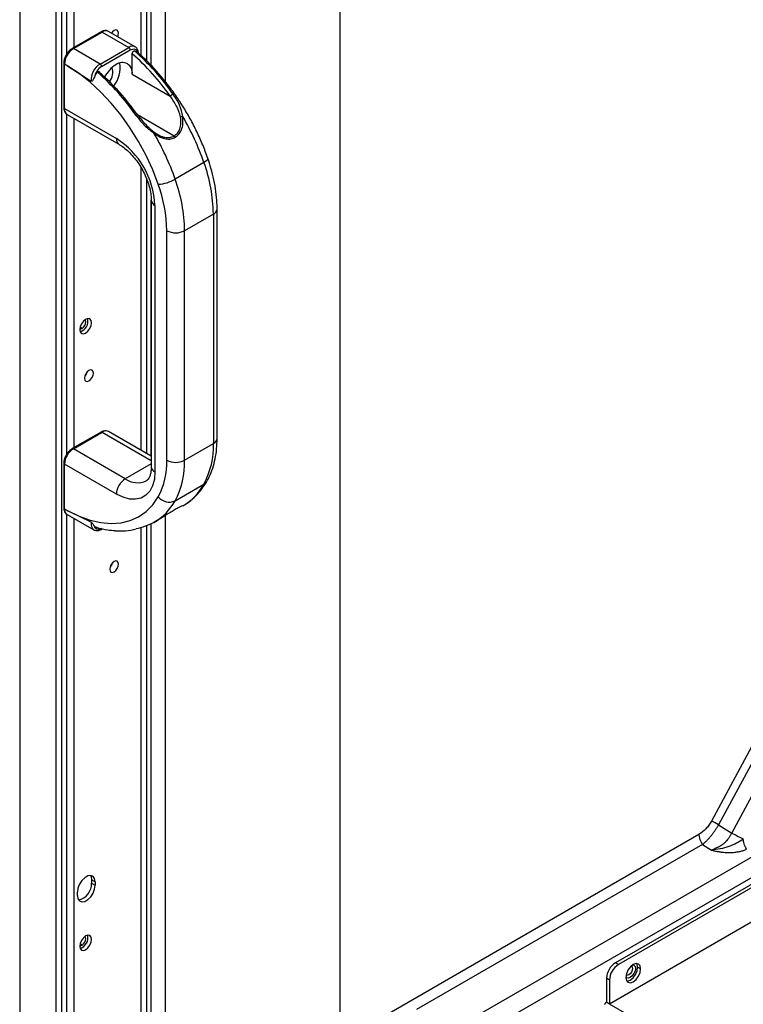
# Model space of a CAD drawing. Header units: millimetres. Extents: x 0 to 1118, y 0 to 864.
# Tile 178 of 256: x 892 to 909, y 647 to 670. Entities that reach past the tile are written whole.
import ezdxf

# ---------------------------------------------------------------- set-up
doc = ezdxf.new("R2010")
doc.units = ezdxf.units.MM

msp = doc.modelspace()

# ---------------------------------------------------------------- linework, layer by layer
at = {"color": 8, "linetype": 'Continuous', "lineweight": 25}
for p, q in [((893.1313, 683.8943), (893.1313, 669.6993)), ((892.9546, 682.9757), (892.9546, 669.5282)), ((894.7337, 669.5126), (894.7337, 678.9511)), ((894.8618, 678.8769), (894.8618, 669.3894)), ((894.9772, 669.2744), (894.9772, 678.8812)), ((895.3149, 668.8854), (895.3149, 678.9258)), ((892.9546, 668.1243), (892.9546, 659.991)), ((893.1313, 668.0173), (893.1313, 660.1621)), ((895.5205, 667.5927), (894.6486, 668.0961)), ((894.7337, 660.1013), (894.7337, 666.8408)), ((894.8618, 666.587), (894.8618, 660.0274)), ((894.9772, 659.9608), (894.9772, 666.0727)), ((893.3293, 663.0071), (893.2803, 663.0355)), ((893.8066, 660.535), (894.9774, 659.8592)), ((894.9774, 659.7822), (894.3582, 659.4247)), ((892.9546, 658.5871), (892.9546, 606.9485)), ((895.315, 643.6034), (895.3149, 658.5494)), ((895.5455, 658.6899), (895.5476, 658.6914)), ((893.1313, 658.4801), (893.1313, 607.1196)), ((894.8618, 658.3045), (894.8618, 643.3333)), ((894.9772, 606.6947), (894.9772, 658.3545)), ((894.7337, 606.9329), (894.7337, 658.2626)), ((893.3293, 648.3094), (893.2803, 648.3377))]:
    msp.add_line(p, q, dxfattribs=at)
at = {"color": 7, "linetype": 'Continuous', "lineweight": 25}
for p, q in [((891.8427, 683.4115), (891.8427, 583.6016)), ((892.9692, 669.5511), (892.9692, 682.9961)), ((892.7054, 682.9135), (892.7054, 583.1036)), ((892.8468, 583.1036), (892.8468, 682.9135)), ((899.4671, 681.1013), (899.467, 646.0106)), ((919.6056, 672.2469), (908.3231, 651.264)), ((919.7791, 672.1594), (908.4967, 651.1766)), ((908.8105, 650.9781), (920.1221, 672.0153)), ((893.7816, 670.0747), (893.0957, 669.6788)), ((893.1207, 669.6763), (893.8066, 670.0722)), ((893.8066, 670.0722), (894.443, 669.7049)), ((894.593, 669.7197), (893.9566, 670.0871)), ((894.0473, 670.0686), (894.0362, 670.0411)), ((893.7571, 669.3089), (893.1207, 669.6763)), ((893.7571, 669.3089), (894.443, 669.7049)), ((893.7925, 669.2477), (894.4784, 669.6436)), ((892.894, 669.3293), (892.894, 668.2678)), ((894.5243, 669.0659), (894.5243, 669.5548)), ((892.9086, 668.2474), (892.9086, 669.3089)), ((892.991, 669.2613), (892.9086, 669.3089)), ((892.991, 669.2613), (893.5483, 668.9001)), ((894.5243, 669.0659), (895.4263, 668.5452)), ((901.7793, 646.0799), (940.9885, 668.7149)), ((892.9086, 668.2474), (894.146, 667.533)), ((941.1299, 668.3066), (901.9207, 645.6716)), ((892.9692, 660.0139), (892.9692, 668.1133)), ((892.9707, 668.11), (894.2082, 667.3956)), ((895.0461, 667.6883), (895.1483, 667.6248)), ((896.233, 666.961), (895.5471, 666.565)), ((894.9774, 666.0633), (894.9774, 659.7106)), ((895.0653, 665.9408), (895.0653, 659.5881)), ((896.5461, 660.3844), (896.5461, 665.8548)), ((896.4583, 665.7323), (895.7724, 665.3364)), ((896.4583, 665.7323), (896.4583, 660.262)), ((895.3481, 659.866), (895.3481, 665.3364)), ((895.7724, 659.866), (895.7724, 665.3364)), ((935.8547, 665.098), (906.036, 647.8841)), ((935.9254, 665.0572), (906.1068, 647.8432)), ((936.1376, 664.3631), (905.8946, 646.9042)), ((893.7816, 660.5375), (893.0957, 660.1416)), ((893.1207, 660.1391), (893.8066, 660.535)), ((894.9774, 659.9606), (893.9566, 660.5499)), ((895.7724, 659.866), (896.4583, 660.262)), ((894.3582, 659.4247), (893.1207, 660.1391)), ((892.894, 659.7921), (892.894, 658.7306)), ((892.9086, 658.7102), (892.9086, 659.7717)), ((894.146, 659.0573), (892.9086, 659.7717)), ((895.5471, 658.8975), (896.233, 659.2935)), ((892.9086, 658.7102), (892.991, 658.6626)), ((892.9692, 606.9714), (892.9692, 658.5761)), ((892.9707, 658.5728), (893.6071, 658.2054)), ((893.5483, 658.388), (892.991, 658.6626)), ((893.7821, 658.2178), (893.8104, 658.2341)), ((894.0023, 657.3314), (893.9998, 657.3328)), ((908.4967, 651.1766), (908.8105, 650.9781)), ((899.467, 646.0106), (908.0275, 650.9524)), ((908.1123, 650.7075), (901.2984, 646.7739)), ((908.1123, 650.7075), (908.3249, 650.573)), ((893.6405, 649.8159), (893.5556, 649.8649)), ((893.5556, 649.8649), (893.5556, 649.7832)), ((893.5556, 649.7832), (893.6405, 649.7343)), ((893.6405, 649.8159), (893.6405, 649.7343)), ((893.2162, 649.4893), (893.2162, 649.571)), ((906.1068, 647.8432), (906.036, 647.8841)), ((906.6371, 647.7411), (906.5664, 647.782)), ((905.8946, 647.4758), (905.8239, 647.5166)), ((905.8239, 647.5166), (905.8239, 646.9451)), ((905.8946, 647.4758), (905.8946, 646.9042)), ((905.8946, 646.9042), (905.8239, 646.9451)), ((908.518, 645.3898), (905.8946, 646.9042))]:
    msp.add_line(p, q, dxfattribs=at)
at = {"color": 7, "linetype": 'Continuous', "lineweight": 25, "flags": 128}
for points in [[(894.1991, 670.0457), (894.191, 670.0879), (894.168, 670.1143), (894.1336, 670.121), (894.093, 670.1069), (894.0524, 670.0742), (894.0291, 670.0453)], [(894.1777, 669.9595), (894.191, 669.9941), (894.1991, 670.0457)], [(894.4784, 669.6436), (894.5074, 669.6576), (894.5356, 669.6657), (894.5622, 669.6676), (894.5866, 669.6634), (894.6081, 669.6531), (894.626, 669.637), (894.64, 669.6155), (894.6495, 669.5893)], [(895.1454, 666.4422), (895.0125, 666.7873), (894.8553, 667.1284), (894.6756, 667.4613), (894.4756, 667.7823), (894.2574, 668.0876), (894.0238, 668.3735), (893.7774, 668.6368), (893.5211, 668.8743), (893.2579, 669.0833), (892.991, 669.2613)], [(894.6485, 668.0962), (894.6526, 668.1008), (894.6541, 668.1039), (894.653, 668.1051), (894.6493, 668.1043), (894.6432, 668.1017), (894.6351, 668.0975), (894.6257, 668.0918), (894.6153, 668.085)], [(893.5556, 663.1419), (893.5448, 663.1981), (893.5142, 663.2334), (893.4683, 663.2423), (893.4142, 663.2235), (893.3601, 663.1799), (893.3142, 663.118), (893.2835, 663.0473), (893.2728, 662.9786), (893.2835, 662.9223), (893.3142, 662.887), (893.3601, 662.8781), (893.4142, 662.8969), (893.4683, 662.9406), (893.5142, 663.0025), (893.5448, 663.0732), (893.5556, 663.1419)], [(893.2737, 662.9978), (893.2955, 662.9954), (893.3293, 663.0071)], [(893.3293, 663.0071), (893.3632, 663.0344), (893.3918, 663.0731), (893.411, 663.1173), (893.4177, 663.1602), (893.411, 663.1954), (893.398, 663.2131)], [(893.598, 661.9415), (893.59, 661.9838), (893.567, 662.0102), (893.5326, 662.0169), (893.492, 662.0028), (893.4514, 661.97), (893.417, 661.9236), (893.394, 661.8706), (893.3859, 661.8191), (893.394, 661.7769), (893.417, 661.7504), (893.4514, 661.7437), (893.492, 661.7578), (893.5326, 661.7906), (893.567, 661.837), (893.59, 661.89), (893.598, 661.9415)], [(893.4463, 661.9645), (893.4255, 661.9186), (893.3962, 661.8778)], [(895.0653, 659.5881), (895.0513, 659.4119), (895.0098, 659.2571), (894.9421, 659.1285), (894.8502, 659.03), (894.7369, 658.9645), (894.6057, 658.9342), (894.4604, 658.9398), (894.3057, 658.9813), (894.146, 659.0573)], [(892.991, 658.6626), (893.2579, 658.5324), (893.5211, 658.4376), (893.7774, 658.3792), (894.0238, 658.358), (894.2574, 658.3742), (894.4756, 658.4275), (894.6756, 658.5175), (894.8553, 658.643), (895.0125, 658.8026), (895.1454, 658.9944)], [(893.7925, 658.2407), (893.7635, 658.2267), (893.7353, 658.2187), (893.7086, 658.2167), (893.6842, 658.2209), (893.6628, 658.2313), (893.6448, 658.2473), (893.6309, 658.2688), (893.6213, 658.295)], [(894.1991, 657.3893), (894.191, 657.4315), (894.168, 657.4579), (894.1336, 657.4646), (894.093, 657.4505), (894.0524, 657.4178), (894.018, 657.3714), (893.995, 657.3183), (893.9869, 657.2668), (893.995, 657.2246), (894.018, 657.1981), (894.0524, 657.1915), (894.093, 657.2056), (894.1336, 657.2383), (894.168, 657.2847), (894.191, 657.3377), (894.1991, 657.3893)], [(894.0473, 657.4122), (894.0266, 657.3664), (893.9973, 657.3255)], [(893.6405, 649.8159), (893.6277, 649.8923), (893.5908, 649.9447), (893.5344, 649.9668), (893.4652, 649.956), (893.3915, 649.9134), (893.3223, 649.8444), (893.2658, 649.7571), (893.229, 649.6622), (893.2162, 649.571)], [(893.5298, 649.9672), (893.5428, 649.9413), (893.5556, 649.8649)], [(893.2162, 649.4893), (893.229, 649.4129), (893.2658, 649.3605), (893.3223, 649.3384), (893.3915, 649.3493), (893.4652, 649.3918), (893.5344, 649.4609), (893.5908, 649.5481), (893.6277, 649.6431), (893.6405, 649.7343)], [(893.5556, 648.4441), (893.5448, 648.5004), (893.5142, 648.5357), (893.4683, 648.5446), (893.4142, 648.5258), (893.3601, 648.4821), (893.3142, 648.4202), (893.2835, 648.3496), (893.2728, 648.2809), (893.2835, 648.2246), (893.3142, 648.1893), (893.3601, 648.1804), (893.4142, 648.1992), (893.4683, 648.2429), (893.5142, 648.3047), (893.5448, 648.3754), (893.5556, 648.4441)], [(893.3293, 648.3094), (893.3632, 648.3367), (893.3918, 648.3754), (893.411, 648.4196), (893.4177, 648.4625), (893.411, 648.4977), (893.398, 648.5154)], [(893.2737, 648.3), (893.2955, 648.2977), (893.3293, 648.3094)], [(906.6371, 647.7411), (906.6236, 647.8115), (906.5853, 647.8556), (906.528, 647.8667), (906.4603, 647.8432), (906.3927, 647.7886), (906.3353, 647.7113), (906.297, 647.6229), (906.2835, 647.537)], [(906.2835, 647.537), (906.297, 647.4667), (906.3353, 647.4226), (906.3927, 647.4114), (906.4603, 647.4349), (906.528, 647.4895), (906.5853, 647.5669), (906.6236, 647.6552), (906.6371, 647.7411)], [(906.3051, 647.4518), (906.3219, 647.4523), (906.3896, 647.4758), (906.4572, 647.5304), (906.5146, 647.6077), (906.5529, 647.6961), (906.5664, 647.782)], [(906.5664, 647.782), (906.5529, 647.8523), (906.5448, 647.8672)]]:
    msp.add_lwpolyline(points, dxfattribs=at)
at = {"color": 8, "linetype": 'Continuous', "lineweight": 25, "flags": 128}
for points in [[(896.3268, 667.059), (896.3275, 667.0475), (896.3189, 667.0289), (896.2997, 667.0078), (896.2707, 666.9849), (896.233, 666.961)], [(906.4535, 647.8392), (906.4771, 647.8315), (906.5039, 647.8006), (906.5133, 647.7513), (906.5039, 647.6912), (906.4771, 647.6294), (906.437, 647.5752), (906.3896, 647.537), (906.3422, 647.5205), (906.3021, 647.5283), (906.2837, 647.5449)], [(906.4426, 647.7513), (906.4359, 647.7084), (906.4167, 647.6642), (906.3881, 647.6255), (906.3542, 647.5982), (906.3204, 647.5865), (906.2917, 647.5921), (906.2912, 647.5924)], [(906.4167, 647.8086), (906.4167, 647.8086), (906.4359, 647.7865), (906.4426, 647.7513)]]:
    msp.add_lwpolyline(points, dxfattribs=at)
at = {"color": 8, "linetype": 'Continuous', "lineweight": 25}
for centre, radius, start, end in [((893.792, 670.0518), 0.0251, 54.38242, 114.30712), ((893.8945, 669.9496), 0.1509, 65.69288, 125.61758), ((893.1061, 669.6558), 0.0252, 54.38366, 114.29287), ((894.531, 669.5841), 0.1494, 66.67379, 126.0825), ((892.919, 669.3318), 0.0251, 185.70602, 245.62436), ((892.919, 668.2703), 0.0251, 185.6948, 245.62534), ((893.0556, 668.2311), 0.1479, 173.70115, 234.98667), ((894.2965, 667.5183), 0.1511, 174.40381, 234.02482), ((895.1207, 666.0733), 0.1436, 183.70717, 247.29593), ((896.396, 665.8698), 0.1509, 294.37603, 354.28945), ((893.792, 660.5146), 0.0251, 54.38242, 114.30712), ((893.8945, 660.4124), 0.1509, 65.69288, 125.61758), ((896.396, 660.3994), 0.1509, 294.37466, 354.3052), ((893.1061, 660.1186), 0.0252, 54.38366, 114.29287), ((892.919, 659.7946), 0.0251, 185.70602, 245.62436), ((895.1276, 659.7256), 0.1509, 185.6948, 245.62534), ((894.6498, 659.8216), 0.4925, 233.68834, 295.16528), ((896.141, 659.4569), 0.1876, 299.38541, 329.66896), ((892.919, 658.7331), 0.0251, 185.6948, 245.62534), ((893.0556, 658.6939), 0.1479, 173.70115, 234.98667), ((893.7128, 658.3407), 0.1711, 163.95056, 233.0868), ((893.7675, 658.2382), 0.0252, 305.70672, 5.61962)]:
    msp.add_arc(centre, radius, start, end, dxfattribs=at)
at = {"color": 7, "linetype": 'Continuous', "lineweight": 25}
for centre, radius, start, end in [((893.3692, 669.2879), 0.461, 122.60548, 177.39452), ((894.4016, 669.6401), 0.0768, 2.60548, 57.39452), ((890.7911, 665.308), 5.739, 34.92632, 48.7378), ((893.5058, 669.2261), 0.7317, 322.52698, 8.28999), ((894.2873, 669.1044), 0.2402, 350.78596, 129.20329), ((890.7714, 665.2941), 5.6778, 34.93159, 48.62538), ((893.9921, 668.9312), 0.4448, 121.88174, 184.00174), ((894.0055, 668.9188), 0.3918, 122.93446, 168.6768), ((889.91, 664.7993), 5.739, 34.92632, 48.7378), ((889.9936, 664.8451), 5.6778, 34.93159, 48.62538), ((893.7157, 669.2442), 0.0768, 2.60548, 57.39452), ((894.5549, 668.6178), 0.7928, 121.94894, 150.98665), ((893.6922, 669.1117), 0.3676, 322.21257, 17.74572), ((890.2062, 664.854), 6.3844, 19.2698, 30.12483), ((893.0779, 665.8549), 1.9892, 2.4764, 57.5236), ((889.5203, 664.458), 6.3844, 19.2698, 30.12483), ((895.4811, 667.5301), 0.074, 25.92912, 57.78408), ((892.663, 665.6714), 3.7958, 0.9201, 19.86093), ((895.0753, 667.3895), 0.95, 274.23066, 299.77978), ((891.9771, 665.2754), 3.7958, 0.9201, 19.86093), ((891.9323, 665.2815), 3.4162, 0.9201, 19.86093), ((895.5603, 665.7458), 0.4611, 242.60967, 297.39033), ((893.2064, 663.1802), 0.2631, 286.50732, 13.49805), ((894.5258, 660.201), 1.9334, 332.00393, 1.80688), ((893.3692, 659.7507), 0.461, 122.60548, 177.39452), ((893.6089, 659.8112), 1.7401, 332.00393, 1.80688), ((895.5603, 660.2754), 0.4611, 242.60967, 297.39033), ((893.84, 659.8051), 1.9334, 332.00393, 1.80688), ((894.6066, 659.0363), 0.461, 122.60548, 177.39452), ((895.029, 659.9693), 1.3808, 300.43336, 330.6927), ((894.3431, 659.5734), 1.3808, 300.43336, 330.6927), ((895.4087, 659.205), 0.3372, 218.66122, 294.22989), ((894.2362, 659.7229), 1.5423, 265.45308, 284.2325), ((906.6007, 647.6274), 4.0239, 61.88799, 64.65564), ((908.477, 650.971), 0.4499, 182.35967, 215.84889), ((912.1697, 657.2814), 7.1425, 241.94524, 244.40313), ((893.165, 649.7702), 0.3908, 281.36586, 1.9094), ((893.2064, 648.4824), 0.2631, 286.50732, 13.49805), ((906.2845, 647.4957), 0.461, 122.60548, 177.39452), ((906.3552, 647.4549), 0.461, 122.60548, 177.39452)]:
    msp.add_arc(centre, radius, start, end, dxfattribs=at)
for points, knots in [([(893.9595, 670.0846), (893.9401, 670.0932), (893.9013, 670.1107), (893.8381, 670.1025), (893.7991, 670.0833), (893.7816, 670.0747)], [0, 0, 0, 0, 0.35190091, 0.70857231, 1, 1, 1, 1]), ([(893.0957, 669.6788), (893.0828, 669.6705), (893.0459, 669.6468), (892.9898, 669.5892), (892.9369, 669.5063), (892.901, 669.4154), (892.8963, 669.3578), (892.894, 669.3293)], [0, 0, 0, 0, 0.11873572, 0.33988887, 0.56066832, 0.78222441, 1, 1, 1, 1]), ([(894.5243, 669.5548), (894.5246, 669.5586), (894.525, 669.5662), (894.5288, 669.5786), (894.5344, 669.5907), (894.5417, 669.6016), (894.55, 669.6106), (894.5588, 669.6171), (894.5678, 669.6215), (894.5732, 669.6218), (894.576, 669.622)], [0, 0, 0, 0, 0.1301978, 0.2602105, 0.3895254, 0.5163908, 0.634893, 0.758287, 0.877983, 1, 1, 1, 1]), ([(894.576, 669.622), (894.5901, 669.6201), (894.6184, 669.6163), (894.6392, 669.5983), (894.6495, 669.5893)], [0, 0, 0, 0, 0.5000834, 1, 1, 1, 1]), ([(894.6688, 669.5479), (894.6692, 669.5519), (894.6723, 669.5858), (894.6612, 669.639), (894.6313, 669.6955), (894.6002, 669.7123), (894.5879, 669.7189)], [0, 0, 0, 0, 0.0530813, 0.4491993, 0.7829918, 1, 1, 1, 1]), ([(896.3268, 667.059), (896.3067, 667.1151), (896.2488, 667.2769), (896.1377, 667.543), (895.9882, 667.8539), (895.821, 668.1573), (895.6377, 668.4511), (895.4397, 668.7326), (895.2286, 669.0001), (895.0056, 669.2499), (894.8095, 669.449), (894.6855, 669.5556), (894.642, 669.5931)], [0, 0, 0, 0, 0.0584367, 0.1686461, 0.2787932, 0.3888968, 0.499001, 0.6091417, 0.7193592, 0.8296996, 0.9402078, 1, 1, 1, 1]), ([(893.6213, 668.9957), (893.6317, 669.0167), (893.6524, 669.0587), (893.6807, 669.0951), (893.6949, 669.1133)], [0, 0, 0, 0, 0.4999166, 1, 1, 1, 1]), ([(893.6949, 669.1133), (893.6977, 669.1163), (893.7032, 669.1223), (893.7123, 669.1284), (893.7213, 669.132), (893.7297, 669.1325), (893.7368, 669.1298), (893.7422, 669.1242), (893.7459, 669.1162), (893.7463, 669.1093), (893.7465, 669.1057)], [0, 0, 0, 0, 0.1228162, 0.2452936, 0.3703604, 0.4934968, 0.6147046, 0.7452506, 0.8710367, 1, 1, 1, 1]), ([(893.6213, 668.9957), (893.6147, 668.9813), (893.6027, 668.955), (893.585, 668.9227), (893.5707, 668.9034), (893.5593, 668.8975), (893.5528, 668.8976), (893.5498, 668.8993), (893.5483, 668.9001)], [0, 0, 0, 0, 0.3280145, 0.5994423, 0.8226026, 0.9173654, 0.9600405, 1, 1, 1, 1]), ([(895.6748, 668.0513), (895.6487, 668.1357), (895.6088, 668.2649), (895.5343, 668.3863), (895.5004, 668.439), (895.473, 668.4805), (895.4467, 668.5169), (895.4263, 668.5452)], [0, 0, 0, 0, 0.4798106, 0.7345415, 0.7615278, 0.8147703, 1, 1, 1, 1]), ([(895.7284, 668.0583), (895.708, 668.1507), (895.6662, 668.3406), (895.554, 668.5078), (895.4964, 668.5937)], [0, 0, 0, 0, 0.4868429, 1, 1, 1, 1]), ([(892.894, 668.2678), (892.8947, 668.2527), (892.8965, 668.2125), (892.9183, 668.159), (892.9462, 668.1197), (892.9669, 668.1129), (892.9679, 668.1125)], [0, 0, 0, 0, 0.2319179, 0.6186071, 0.9815741, 1, 1, 1, 1]), ([(894.6153, 668.085), (894.6874, 667.9933), (894.813, 667.8334), (894.9738, 667.7135), (895.0425, 667.6623)], [0, 0, 0, 0, 0.573341, 1, 1, 1, 1]), ([(894.6485, 668.0962), (894.7177, 668.0098), (894.8369, 667.8611), (894.9843, 667.7394), (895.0461, 667.6883)], [0, 0, 0, 0, 0.58044859, 1, 1, 1, 1]), ([(895.5205, 667.5927), (895.5496, 667.6143), (895.6088, 667.6583), (895.664, 667.768), (895.6909, 667.902), (895.6804, 668), (895.6748, 668.0513)], [0, 0, 0, 0, 0.227433, 0.4640138, 0.7190443, 1, 1, 1, 1]), ([(895.5476, 667.5625), (895.5775, 667.5842), (895.6391, 667.629), (895.7027, 667.7414), (895.7404, 667.8875), (895.7326, 667.9985), (895.7284, 668.0583)], [0, 0, 0, 0, 0.2147572, 0.443879, 0.700404, 1, 1, 1, 1]), ([(895.6748, 668.0513), (895.6784, 668.0523), (895.6859, 668.0544), (895.6996, 668.0568), (895.7145, 668.0584), (895.7237, 668.0583), (895.7284, 668.0583)], [0, 0, 0, 0, 0.2203369, 0.4654457, 0.7288436, 1, 1, 1, 1]), ([(895.0461, 667.6883), (895.0472, 667.6878), (895.0495, 667.6867), (895.0497, 667.6809), (895.0476, 667.6727), (895.0441, 667.6657), (895.0425, 667.6623)], [0, 0, 0, 0, 0.2448516, 0.5000054, 0.7551562, 1, 1, 1, 1]), ([(895.0425, 667.6623), (895.0916, 667.6283), (895.1829, 667.5652), (895.322, 667.5212), (895.4458, 667.5172), (895.5144, 667.5477), (895.5476, 667.5625)], [0, 0, 0, 0, 0.30030631, 0.55773926, 0.78613487, 1, 1, 1, 1]), ([(894.2082, 667.3956), (894.2273, 667.384), (894.2834, 667.3501), (894.3805, 667.2755), (894.4953, 667.166), (894.6059, 667.0366), (894.7078, 666.8915), (894.7972, 666.7354), (894.8708, 666.5737), (894.9264, 666.4122), (894.9623, 666.2573), (894.9761, 666.1416), (894.9771, 666.0808), (894.9774, 666.0633)], [0, 0, 0, 0, 0.0513422, 0.1501422, 0.2500391, 0.3510452, 0.4528682, 0.5551269, 0.6574106, 0.7591797, 0.860036, 0.9596324, 1, 1, 1, 1]), ([(896.5461, 665.8548), (896.5455, 665.9017), (896.5435, 666.0367), (896.5218, 666.2669), (896.4738, 666.5456), (896.4086, 666.8108), (896.3521, 666.9822), (896.3268, 667.059)], [0, 0, 0, 0, 0.12300131, 0.35351045, 0.58366269, 0.81338823, 1, 1, 1, 1]), ([(893.9595, 660.5474), (893.9401, 660.556), (893.9013, 660.5735), (893.8381, 660.5653), (893.7991, 660.5461), (893.7816, 660.5375)], [0, 0, 0, 0, 0.3519009, 0.7085723, 1, 1, 1, 1]), ([(896.3029, 659.3623), (896.3224, 659.3979), (896.3762, 659.496), (896.4454, 659.6726), (896.5038, 659.8958), (896.5396, 660.1331), (896.544, 660.3014), (896.5461, 660.3844)], [0, 0, 0, 0, 0.1237335, 0.3404304, 0.5598906, 0.7826883, 1, 1, 1, 1]), ([(893.0957, 660.1416), (893.0828, 660.1333), (893.0459, 660.1096), (892.9898, 660.052), (892.9369, 659.9691), (892.901, 659.8782), (892.8963, 659.8206), (892.894, 659.7921)], [0, 0, 0, 0, 0.1187357, 0.3398889, 0.5606683, 0.7822244, 1, 1, 1, 1]), ([(894.9774, 659.7106), (894.977, 659.6893), (894.9756, 659.6276), (894.9614, 659.541), (894.9344, 659.4623), (894.9012, 659.4107), (894.8783, 659.3859), (894.8616, 659.3787), (894.8574, 659.3769)], [0, 0, 0, 0, 0.1054805, 0.3055701, 0.5053941, 0.7086105, 0.9264666, 1, 1, 1, 1]), ([(895.732, 658.7818), (895.7352, 658.7833), (895.8029, 658.8164), (895.9208, 658.9067), (896.0813, 659.0529), (896.2076, 659.2076), (896.275, 659.317), (896.3029, 659.3623)], [0, 0, 0, 0, 0.0130438, 0.2790029, 0.544642, 0.8117247, 1, 1, 1, 1]), ([(895.7307, 658.7831), (895.7309, 658.7834), (895.7325, 658.7853), (895.7009, 658.7729), (895.6396, 658.7432), (895.5776, 658.7082), (895.5476, 658.6914)], [0, 0, 0, 0, 0.0469857, 0.3958563, 0.7079816, 1, 1, 1, 1]), ([(892.894, 658.7306), (892.8947, 658.7155), (892.8965, 658.6753), (892.9183, 658.6218), (892.9462, 658.5825), (892.9669, 658.5757), (892.9679, 658.5753)], [0, 0, 0, 0, 0.2319179, 0.6186071, 0.9815741, 1, 1, 1, 1]), ([(895.5476, 658.6914), (895.5144, 658.6718), (895.4458, 658.6314), (895.3221, 658.554), (895.183, 658.4661), (895.0917, 658.412), (895.0425, 658.3828)], [0, 0, 0, 0, 0.2138082, 0.4419622, 0.6995038, 1, 1, 1, 1]), ([(893.5483, 658.388), (893.5498, 658.3872), (893.5528, 658.3857), (893.5593, 658.38), (893.5708, 658.366), (893.5851, 658.3434), (893.6028, 658.3166), (893.6148, 658.3026), (893.6213, 658.295)], [0, 0, 0, 0, 0.040368, 0.0835864, 0.1776677, 0.4032738, 0.6737024, 1, 1, 1, 1]), ([(893.6684, 658.2684), (893.6636, 658.2692), (893.6449, 658.2725), (893.6314, 658.2854), (893.6213, 658.295)], [0, 0, 0, 0, 0.2576132, 1, 1, 1, 1]), ([(895.0425, 658.3828), (894.9691, 658.3491), (894.8084, 658.2752), (894.6833, 658.2446), (894.6153, 658.2279)], [0, 0, 0, 0, 0.4563513, 1, 1, 1, 1]), ([(893.6123, 658.2062), (893.6179, 658.2022), (893.641, 658.1857), (893.6947, 658.1847), (893.7462, 658.1983), (893.775, 658.2139), (893.7821, 658.2178)], [0, 0, 0, 0, 0.1203898, 0.4964206, 0.8752565, 1, 1, 1, 1]), ([(893.6682, 658.2676), (893.6748, 658.2653), (893.7664, 658.2344), (893.916, 658.2049), (894.0561, 658.1934), (894.1137, 658.1887)], [0, 0, 0, 0, 0.04412759, 0.60740463, 1, 1, 1, 1]), ([(908.3231, 651.264), (908.3049, 651.2302), (908.2844, 651.1974), (908.2396, 651.1359), (908.2154, 651.107), (908.139, 651.0277), (908.0834, 650.9848), (908.0275, 650.9524)], [0, 0, 0, 0, 0.25, 0.25, 0.5, 0.5, 1, 1, 1, 1]), ([(908.1123, 650.7075), (908.1189, 650.7131), (908.1322, 650.7242), (908.1521, 650.7417), (908.1718, 650.7597), (908.1915, 650.7783), (908.2111, 650.7974), (908.2304, 650.817), (908.2496, 650.8372), (908.2686, 650.8578), (908.2873, 650.8788), (908.3057, 650.9003), (908.3238, 650.9221), (908.3416, 650.9443), (908.359, 650.9668), (908.376, 650.9896), (908.3927, 651.0126), (908.4089, 651.0358), (908.4247, 651.0592), (908.44, 651.0826), (908.4549, 651.1061), (908.4693, 651.1296), (908.4833, 651.1531), (908.4922, 651.1688), (908.4967, 651.1766)], [0, 0, 0, 0, 0.0489567, 0.0976263, 0.1459944, 0.1940539, 0.2418049, 0.2892451, 0.3363623, 0.3831498, 0.4296085, 0.4757434, 0.5215422, 0.5669874, 0.6120684, 0.6567808, 0.7011166, 0.7450623, 0.7886079, 0.8317471, 0.8744717, 0.9167658, 0.9586135, 1, 1, 1, 1]), ([(908.8105, 650.9781), (908.8058, 650.97), (908.7961, 650.9533), (908.7808, 650.9281), (908.7645, 650.9024), (908.7469, 650.8761), (908.7281, 650.8494), (908.7051, 650.8185), (908.6792, 650.787), (908.6522, 650.7584), (908.6307, 650.7379), (908.6106, 650.721), (908.5899, 650.7056), (908.5665, 650.6896), (908.5425, 650.6748), (908.518, 650.6609), (908.4936, 650.6488), (908.4683, 650.6364), (908.4404, 650.6225), (908.4069, 650.6067), (908.3678, 650.5894), (908.3399, 650.5788), (908.3249, 650.573)], [0, 0, 0, 0, 0.0406752, 0.0829073, 0.126731, 0.1721892, 0.2193468, 0.2682851, 0.339977, 0.3982905, 0.4429931, 0.473876, 0.5173933, 0.5611584, 0.6051842, 0.6494781, 0.6940412, 0.7346672, 0.7853182, 0.8462407, 0.9177008, 1, 1, 1, 1]), ([(909.0839, 650.8399), (909.0352, 650.8023), (908.9817, 650.7684), (908.8664, 650.708), (908.8046, 650.6814), (908.6744, 650.6357), (908.6061, 650.6167), (908.4668, 650.5879), (908.3958, 650.5783), (908.3249, 650.573)], [0, 0, 0, 0, 0.25, 0.25, 0.5, 0.5, 0.75, 0.75, 1, 1, 1, 1]), ([(909.1592, 650.5994), (909.1366, 650.6354), (909.117, 650.6772), (909.0906, 650.7615), (909.084, 650.8035), (909.0839, 650.8399)], [0, 0, 0, 0, 0.5, 0.5, 1, 1, 1, 1]), ([(908.3249, 650.573), (908.3371, 650.5699), (908.3619, 650.5635), (908.3995, 650.5547), (908.4383, 650.5465), (908.4781, 650.539), (908.519, 650.5324), (908.5646, 650.5263), (908.6181, 650.5208), (908.6772, 650.517), (908.7379, 650.5155), (908.7959, 650.5162), (908.8526, 650.5191), (908.9069, 650.5239), (908.958, 650.531), (909.0055, 650.5404), (909.0487, 650.5518), (909.0887, 650.5654), (909.1253, 650.5808), (909.1481, 650.5933), (909.1592, 650.5994)], [0, 0, 0, 0, 0.04184372, 0.0848651, 0.12908691, 0.17453916, 0.22125897, 0.26927563, 0.33146959, 0.40542592, 0.47397424, 0.54310616, 0.60900911, 0.67522798, 0.73748292, 0.79483333, 0.85106253, 0.90169116, 0.95178183, 1, 1, 1, 1]), ([(905.8239, 646.9451), (905.8217, 646.9437), (905.8174, 646.9411), (905.8115, 646.9367), (905.8065, 646.9325), (905.8023, 646.9286), (905.7989, 646.9252), (905.794, 646.9198), (905.7879, 646.9119), (905.7814, 646.9012), (905.7784, 646.8939), (905.777, 646.8905)], [0, 0, 0, 0, 0.1215675, 0.2289304, 0.3220862, 0.4010329, 0.4657702, 0.5162995, 0.6970133, 0.858064, 1, 1, 1, 1])]:
    msp.add_open_spline(points, degree=3, knots=knots, dxfattribs=at)
msp.add_open_spline([(895.4263, 668.5452), (895.4283, 668.5471), (895.4323, 668.551), (895.4408, 668.5581), (895.4506, 668.5655), (895.4611, 668.573), (895.4716, 668.5801), (895.4814, 668.5861), (895.4902, 668.591), (895.4943, 668.5928), (895.4964, 668.5937)], degree=3, dxfattribs=at)
at = {"color": 8, "linetype": 'Continuous', "lineweight": 25}
msp.add_open_spline([(895.1483, 667.6248), (895.158, 667.6185), (895.2073, 667.5867), (895.3002, 667.5589), (895.4201, 667.5492), (895.4875, 667.5784), (895.5205, 667.5927)], degree=3, knots=[0, 0, 0, 0, 0.079967, 0.4062649, 0.708975, 1, 1, 1, 1], dxfattribs=at)

doc.saveas('drawing.dxf')
